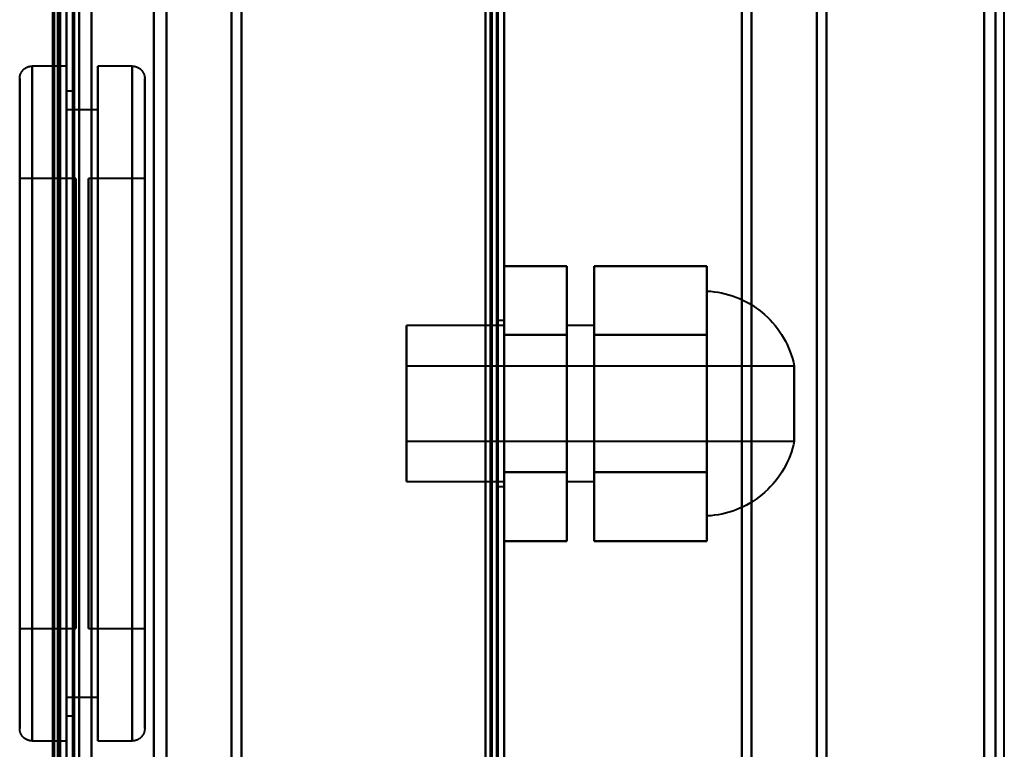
# Model space of a CAD drawing. Header units: millimetres. Extents: x -1352 to 2139, y -120 to 1046.
# Tile 63 of 77: x 546 to 625, y 626 to 684. Entities that reach past the tile are written whole.
import ezdxf

# ---------------------------------------------------------------- set-up
doc = ezdxf.new("R2010")
doc.units = ezdxf.units.MM
doc.layers.add('A-GENM', color=13, linetype='Continuous', lineweight=40)
doc.layers.add('G-IMPT', color=8, linetype='Continuous', lineweight=40)

# ---------------------------------------------------------------- blocks, each defined once
blk = doc.blocks.new('Maintenance r21 - Maintenance r21-755170-Avant')
at = {"layer": 'A-GENM'}
for p, q in [((585, 0), (585, 973.372)), ((585, 973.372), (585, 0))]:
    blk.add_line(p, q, dxfattribs=at)
blk = doc.blocks.new('Souche connecteur circulaire R23 - Souche connecteur circulaire R23-755164-Avant')
at = {"layer": 'A-GENM'}
for p, q in [((585, 770), (585, 612.5)), ((625, 612.5), (625, 770))]:
    blk.add_line(p, q, dxfattribs=at)
blk = doc.blocks.new('NEXA 1000 CALQUES_dwg-755156-Avant')
at = {"layer": 'G-IMPT'}
for p, q in [((585, 128.972), (585, 972.772)), ((549.5, 129.472), (549.5, 937.272)), ((550, 937.272), (550, 129.472)), ((549.3, 604.868), (549.3, 934.872)), ((549.3, 934.872), (549.3, 604.868)), ((550, 934.872), (550, 604.868)), ((549.3, 591.872), (549.3, 921.877)), ((549.3, 921.877), (549.3, 591.872)), ((564, 616.883), (564, 921.872)), ((564, 921.872), (564, 616.883)), ((584.5, 921.872), (584.5, 616.883)), ((584.5, 921.872), (584.5, 604.872)), ((584.5, 604.872), (584.5, 921.872)), ((584.5, 604.872), (584.5, 921.872)), ((585, 616.883), (585, 921.872)), ((585, 604.872), (585, 921.872)), ((585, 921.872), (585, 604.872)), ((585, 921.872), (585, 604.872)), ((604, 921.872), (604, 616.883)), ((604, 616.883), (604, 921.872)), ((551, 617.807), (551, 920.872)), ((558, 617.807), (558, 920.872)), ((558, 920.872), (558, 617.807)), ((563.198, 921.281), (563.198, 617.429)), ((563.198, 617.429), (563.198, 921.281)), ((604.773, 921.281), (604.773, 617.429)), ((604.773, 617.429), (604.773, 921.281)), ((610, 920.838), (610, 617.839)), ((610, 617.839), (610, 920.838)), ((623.387, 920.838), (623.387, 617.839)), ((623.387, 617.839), (623.387, 920.838)), ((556.99, 618.386), (556.99, 920.246)), ((556.99, 920.246), (556.99, 618.386)), ((610.773, 920.246), (610.773, 618.386)), ((610.773, 618.386), (610.773, 920.246)), ((624.3, 920.246), (624.3, 618.386)), ((624.3, 618.386), (624.3, 920.246)), ((564, 604.872), (564, 909.862)), ((564, 909.862), (564, 604.872)), ((604, 909.862), (604, 604.872)), ((604, 604.872), (604, 909.862)), ((551, 605.872), (551, 908.938)), ((558, 605.872), (558, 908.938)), ((558, 908.938), (558, 605.872)), ((563.198, 909.315), (563.198, 605.464)), ((563.198, 605.464), (563.198, 909.315)), ((604.773, 909.315), (604.773, 605.464)), ((604.773, 605.464), (604.773, 909.315)), ((610, 908.906), (610, 605.907)), ((610, 605.907), (610, 908.906)), ((623.387, 908.906), (623.387, 605.907)), ((623.387, 605.907), (623.387, 908.906)), ((549.3, 908.359), (549.3, 606.498)), ((610.773, 908.359), (610.773, 606.498)), ((610.773, 606.498), (610.773, 908.359)), ((624.3, 908.359), (624.3, 606.498)), ((624.3, 606.498), (624.3, 908.359)), ((549.3, 606.498), (549.3, 823.275)), ((549.3, 823.275), (549.3, 618.386)), ((551, 823.514), (551, 605.872)), ((585, 291.172), (585, 810.572)), ((550, 763.372), (550, 591.872)), ((550, 763.372), (550, 604.872)), ((550, 604.872), (550, 763.372)), ((550, 591.872), (550, 763.372)), ((550.5, 763.372), (550.5, 604.872)), ((550.5, 604.872), (550.5, 763.372)), ((556.99, 606.498), (556.99, 703.47)), ((556.99, 703.47), (556.99, 606.498)), ((550, 680.772), (547.25, 680.772)), ((547.25, 653.772), (547.25, 680.772)), ((547.25, 653.772), (547.25, 680.772)), ((547.25, 680.772), (547.25, 626.772)), ((547.25, 680.772), (547.25, 626.772)), ((550, 680.772), (550, 653.772)), ((550, 626.772), (550, 680.772)), ((550, 626.772), (550, 680.772)), ((555.25, 680.772), (552.5, 680.772)), ((552.5, 680.772), (552.5, 653.772)), ((552.5, 653.772), (552.5, 680.772)), ((555.25, 680.772), (555.25, 653.772)), ((555.25, 653.772), (555.25, 680.772)), ((555.25, 626.772), (555.25, 680.772)), ((546.25, 653.772), (546.25, 679.772)), ((546.25, 627.772), (546.25, 679.772)), ((546.25, 679.772), (546.25, 653.772)), ((556.25, 679.772), (556.25, 653.772)), ((556.25, 679.772), (556.25, 627.772)), ((556.25, 653.772), (556.25, 679.772)), ((550.5, 678.772), (550, 678.772)), ((550, 678.772), (550, 653.772)), ((550, 653.772), (550, 678.772)), ((550.5, 678.772), (550.5, 653.772)), ((550.5, 653.772), (550.5, 678.772)), ((552.5, 677.272), (550, 677.272)), ((550, 677.272), (550, 653.772)), ((550, 653.772), (550, 677.272)), ((552.5, 677.272), (552.5, 653.772)), ((552.5, 653.772), (552.5, 677.272)), ((550.75, 671.772), (546.25, 671.772)), ((546.25, 653.772), (546.25, 671.772)), ((546.25, 671.772), (546.25, 653.772)), ((550.75, 653.772), (550.75, 671.772)), ((550.75, 671.772), (550.75, 653.772)), ((556.25, 671.772), (551.75, 671.772)), ((551.75, 671.772), (551.75, 653.772)), ((551.75, 635.772), (551.75, 671.772)), ((551.75, 635.772), (551.75, 671.772)), ((556.25, 671.772), (556.25, 635.772)), ((556.25, 671.772), (556.25, 635.772)), ((556.25, 653.772), (556.25, 671.772)), ((601.2, 662.772), (601.2, 653.772)), ((601.2, 644.772), (601.2, 662.772)), ((601.2, 653.772), (601.2, 662.772)), ((585, 660.022), (577.2, 660.022)), ((577.2, 660.022), (577.2, 647.522)), ((577.2, 660.022), (577.2, 647.522)), ((577.2, 653.772), (577.2, 660.022)), ((585, 660.422), (584.5, 660.422)), ((584.5, 660.422), (584.5, 653.772)), ((584.5, 653.772), (584.5, 660.422)), ((585, 660.422), (585, 653.772)), ((585, 653.772), (585, 660.422)), ((585, 660.022), (585, 653.772)), ((585, 647.522), (585, 660.022)), ((585, 647.522), (585, 660.022)), ((592.2, 660.022), (590, 660.022)), ((590, 660.022), (590, 653.772)), ((590, 653.772), (590, 660.022)), ((592.2, 660.022), (592.2, 653.772)), ((592.2, 653.772), (592.2, 660.022)), ((608.2, 656.772), (577.2, 656.772)), ((577.2, 656.772), (577.2, 653.772)), ((577.2, 653.772), (577.2, 656.772)), ((608.2, 656.772), (608.2, 650.772)), ((608.2, 656.772), (608.2, 653.772)), ((608.2, 653.772), (608.2, 656.772)), ((546.25, 627.772), (546.25, 653.772)), ((546.25, 653.772), (546.25, 627.772)), ((546.25, 635.772), (546.25, 653.772)), ((546.25, 653.772), (546.25, 635.772)), ((547.25, 626.772), (547.25, 653.772)), ((550, 653.772), (550, 626.772)), ((550, 653.772), (550, 626.772)), ((550, 653.772), (550, 628.772)), ((550, 628.772), (550, 653.772)), ((550, 653.772), (550, 630.272)), ((550, 630.272), (550, 653.772)), ((550.5, 653.772), (550.5, 628.772)), ((550.5, 628.772), (550.5, 653.772)), ((550.75, 635.772), (550.75, 653.772)), ((550.75, 653.772), (550.75, 635.772)), ((551.75, 653.772), (551.75, 635.772)), ((551.75, 653.772), (551.75, 635.772)), ((552.5, 653.772), (552.5, 630.272)), ((552.5, 653.772), (552.5, 626.772)), ((552.5, 630.272), (552.5, 653.772)), ((552.5, 626.772), (552.5, 653.772)), ((555.25, 653.772), (555.25, 626.772)), ((555.25, 626.772), (555.25, 653.772)), ((556.25, 653.772), (556.25, 627.772)), ((556.25, 627.772), (556.25, 653.772)), ((556.25, 635.772), (556.25, 653.772)), ((556.25, 635.772), (556.25, 653.772)), ((577.2, 653.772), (577.2, 650.772)), ((577.2, 650.772), (577.2, 653.772)), ((577.2, 647.522), (577.2, 653.772)), ((577.2, 647.522), (577.2, 653.772)), ((584.5, 653.772), (584.5, 647.122)), ((584.5, 647.122), (584.5, 653.772)), ((585, 653.772), (585, 647.522)), ((585, 653.772), (585, 647.522)), ((585, 653.772), (585, 647.122)), ((585, 647.122), (585, 653.772)), ((590, 653.772), (590, 647.522)), ((590, 647.522), (590, 653.772)), ((592.2, 653.772), (592.2, 647.522)), ((592.2, 647.522), (592.2, 653.772)), ((601.2, 653.772), (601.2, 644.772)), ((601.2, 644.772), (601.2, 653.772)), ((608.2, 653.772), (608.2, 650.772)), ((608.2, 650.772), (608.2, 653.772)), ((577.2, 650.772), (608.2, 650.772)), ((577.2, 647.522), (585, 647.522)), ((590, 647.522), (592.2, 647.522)), ((584.5, 647.122), (585, 647.122)), ((546.25, 635.772), (550.75, 635.772)), ((551.75, 635.772), (556.25, 635.772)), ((550, 630.272), (552.5, 630.272)), ((550, 628.772), (550.5, 628.772)), ((547.25, 626.772), (550, 626.772)), ((552.5, 626.772), (555.25, 626.772))]:
    blk.add_line(p, q, dxfattribs=at)
at = {"layer": 'G-IMPT', "flags": 128}
for points in [[(584.4, 972.772), (584.4, 761.822), (584.4, 550.872), (584.4, 339.922), (584.4, 128.972)], [(584.4, 972.772), (584.4, 761.822), (584.4, 550.872), (584.4, 339.922), (584.4, 128.972)], [(584.4, 128.972), (584.4, 339.922), (584.4, 550.872), (584.4, 761.822), (584.4, 972.772)], [(584.5, 128.972), (584.5, 339.922), (584.5, 550.872), (584.5, 761.822), (584.5, 972.772)], [(585, 128.972), (585, 339.922), (585, 550.872), (585, 761.822), (585, 972.772)], [(585, 972.772), (585, 761.822), (585, 550.872), (585, 339.922), (585, 128.972)], [(583.9, 129.472), (583.9, 340.172), (583.9, 550.872), (583.9, 761.572), (583.9, 972.272)], [(583.9, 129.472), (583.9, 340.172), (583.9, 550.872), (583.9, 761.572), (583.9, 972.272)], [(583.9, 972.272), (583.9, 761.572), (583.9, 550.872), (583.9, 340.172), (583.9, 129.472)], [(584, 972.272), (584, 761.572), (584, 550.872), (584, 340.172), (584, 129.472)], [(584, 129.472), (584, 340.172), (584, 550.872), (584, 761.572), (584, 972.272)], [(584, 972.272), (584, 761.572), (584, 550.872), (584, 340.172), (584, 129.472)], [(584.5, 972.272), (584.5, 761.572), (584.5, 550.872), (584.5, 340.172), (584.5, 129.472)], [(584.5, 129.472), (584.5, 340.172), (584.5, 550.872), (584.5, 761.572), (584.5, 972.272)], [(584.5, 129.472), (584.5, 340.172), (584.5, 550.872), (584.5, 761.572), (584.5, 972.272)], [(584.5, 972.272), (584.5, 761.572), (584.5, 550.872), (584.5, 340.172), (584.5, 129.472)], [(584.5, 972.272), (584.5, 761.572), (584.5, 550.872), (584.5, 340.172), (584.5, 129.472)], [(584.5, 129.472), (584.5, 340.172), (584.5, 550.872), (584.5, 761.572), (584.5, 972.272)], [(548.9, 937.272), (548.9, 743.297), (548.9, 549.322), (548.9, 355.347), (548.9, 161.372)], [(548.9, 161.372), (548.9, 355.347), (548.9, 549.322), (548.9, 743.297), (548.9, 937.272)], [(549, 129.372), (549, 331.372), (549, 533.372), (549, 735.372), (549, 937.372)], [(549, 937.372), (549, 735.372), (549, 533.372), (549, 331.372), (549, 129.372)], [(549, 129.472), (549, 331.422), (549, 533.372), (549, 735.322), (549, 937.272)], [(549, 937.272), (549, 735.322), (549, 533.372), (549, 331.422), (549, 129.472)], [(549.4, 937.772), (549.4, 735.572), (549.4, 533.372), (549.4, 331.172), (549.4, 128.972)], [(549.4, 128.972), (549.4, 331.172), (549.4, 533.372), (549.4, 735.572), (549.4, 937.772)], [(549.4, 128.972), (549.4, 331.172), (549.4, 533.372), (549.4, 735.572), (549.4, 937.772)], [(549.5, 937.772), (549.5, 735.572), (549.5, 533.372), (549.5, 331.172), (549.5, 128.972)], [(549.5, 937.272), (549.5, 735.322), (549.5, 533.372), (549.5, 331.422), (549.5, 129.472)], [(549.5, 129.472), (549.5, 331.422), (549.5, 533.372), (549.5, 735.322), (549.5, 937.272)], [(549.5, 937.272), (549.5, 735.322), (549.5, 533.372), (549.5, 331.422), (549.5, 129.472)], [(549.5, 129.472), (549.5, 331.422), (549.5, 533.372), (549.5, 735.322), (549.5, 937.272)], [(549.5, 129.472), (549.5, 331.422), (549.5, 533.372), (549.5, 735.322), (549.5, 937.272)], [(549.5, 937.272), (549.5, 735.322), (549.5, 533.372), (549.5, 331.422), (549.5, 129.472)], [(550, 937.772), (550, 735.572), (550, 533.372), (550, 331.172), (550, 128.972)], [(550, 128.972), (550, 331.172), (550, 533.372), (550, 735.572), (550, 937.772)], [(550, 129.472), (550, 331.422), (550, 533.372), (550, 735.322), (550, 937.272)], [(550, 937.272), (550, 735.322), (550, 533.372), (550, 331.422), (550, 129.472)], [(550, 937.272), (550, 743.297), (550, 549.322), (550, 355.347), (550, 161.372)], [(550, 129.472), (550, 331.422), (550, 533.372), (550, 735.322), (550, 937.272)], [(550, 161.372), (550, 355.347), (550, 549.322), (550, 743.297), (550, 937.272)], [(550, 937.272), (550, 735.322), (550, 533.372), (550, 331.422), (550, 129.472)], [(550.5, 129.472), (550.5, 331.422), (550.5, 533.372), (550.5, 735.322), (550.5, 937.272)], [(550.5, 937.272), (550.5, 735.322), (550.5, 533.372), (550.5, 331.422), (550.5, 129.472)], [(550.6, 129.472), (550.6, 331.422), (550.6, 533.372), (550.6, 735.322), (550.6, 937.272)], [(550.6, 937.272), (550.6, 735.322), (550.6, 533.372), (550.6, 331.422), (550.6, 129.472)], [(550.6, 129.472), (550.6, 331.422), (550.6, 533.372), (550.6, 735.322), (550.6, 937.272)], [(550.6, 129.472), (550.6, 331.422), (550.6, 533.372), (550.6, 735.322), (550.6, 937.272)], [(550.6, 937.272), (550.6, 735.322), (550.6, 533.372), (550.6, 331.422), (550.6, 129.472)], [(550.6, 937.272), (550.6, 735.322), (550.6, 533.372), (550.6, 331.422), (550.6, 129.472)], [(552, 937.772), (552, 735.572), (552, 533.372), (552, 331.172), (552, 128.972)], [(552, 128.972), (552, 331.172), (552, 533.372), (552, 735.572), (552, 937.772)], [(552, 937.772), (552, 735.572), (552, 533.372), (552, 331.172), (552, 128.972)], [(552, 128.972), (552, 331.172), (552, 533.372), (552, 735.572), (552, 937.772)], [(552, 937.272), (552, 735.322), (552, 533.372), (552, 331.422), (552, 129.472)], [(552, 129.472), (552, 331.422), (552, 533.372), (552, 735.322), (552, 937.272)], [(552, 937.272), (552, 735.322), (552, 533.372), (552, 331.422), (552, 129.472)], [(552, 129.472), (552, 331.422), (552, 533.372), (552, 735.322), (552, 937.272)], [(583.5, 937.272), (583.5, 735.322), (583.5, 533.372), (583.5, 331.422), (583.5, 129.472)], [(583.5, 129.472), (583.5, 331.422), (583.5, 533.372), (583.5, 735.322), (583.5, 937.272)], [(583.5, 129.472), (583.5, 331.422), (583.5, 533.372), (583.5, 735.322), (583.5, 937.272)], [(583.5, 937.272), (583.5, 735.322), (583.5, 533.372), (583.5, 331.422), (583.5, 129.472)], [(584.4, 128.972), (584.4, 331.172), (584.4, 533.372), (584.4, 735.572), (584.4, 937.772)], [(584.4, 128.972), (584.4, 331.172), (584.4, 533.372), (584.4, 735.572), (584.4, 937.772)], [(584.4, 937.772), (584.4, 735.572), (584.4, 533.372), (584.4, 331.172), (584.4, 128.972)], [(584.5, 937.772), (584.5, 735.572), (584.5, 533.372), (584.5, 331.172), (584.5, 128.972)], [(585, 937.772), (585, 735.572), (585, 533.372), (585, 331.172), (585, 128.972)], [(585, 128.972), (585, 331.172), (585, 533.372), (585, 735.572), (585, 937.772)], [(583.5, 810.572), (583.5, 680.722), (583.5, 550.872), (583.5, 421.022), (583.5, 291.172)], [(583.5, 291.172), (583.5, 421.022), (583.5, 550.872), (583.5, 680.722), (583.5, 810.572)], [(583.5, 810.572), (583.5, 680.722), (583.5, 550.872), (583.5, 421.022), (583.5, 291.172)], [(583.5, 291.172), (583.5, 421.022), (583.5, 550.872), (583.5, 680.722), (583.5, 810.572)], [(584.4, 810.572), (584.4, 680.722), (584.4, 550.872), (584.4, 421.022), (584.4, 291.172)], [(584.4, 810.572), (584.4, 680.722), (584.4, 550.872), (584.4, 421.022), (584.4, 291.172)], [(584.4, 291.172), (584.4, 421.022), (584.4, 550.872), (584.4, 680.722), (584.4, 810.572)], [(584.5, 291.172), (584.5, 421.022), (584.5, 550.872), (584.5, 680.722), (584.5, 810.572)], [(585, 291.172), (585, 421.022), (585, 550.872), (585, 680.722), (585, 810.572)], [(585, 810.572), (585, 680.722), (585, 550.872), (585, 421.022), (585, 291.172)], [(585, 810.572), (585, 680.722), (585, 550.872), (585, 421.022), (585, 291.172)], [(585, 291.172), (585, 421.022), (585, 550.872), (585, 680.722), (585, 810.572)], [(546.25, 679.772), (546.251, 679.812), (546.253, 679.852), (546.257, 679.892), (546.263, 679.932), (546.27, 679.971), (546.279, 680.01), (546.289, 680.049), (546.301, 680.087), (546.314, 680.125), (546.329, 680.162), (546.345, 680.198), (546.363, 680.234), (546.382, 680.269), (546.403, 680.303), (546.425, 680.337), (546.448, 680.369), (546.472, 680.401), (546.498, 680.432), (546.525, 680.461), (546.553, 680.49), (546.583, 680.517), (546.613, 680.543), (546.644, 680.568), (546.676, 680.591), (546.71, 680.614), (546.744, 680.635), (546.779, 680.654), (546.814, 680.672), (546.851, 680.689), (546.888, 680.704), (546.925, 680.718), (546.963, 680.73), (547.002, 680.741), (547.041, 680.75), (547.08, 680.758), (547.12, 680.764), (547.159, 680.768), (547.199, 680.771), (547.239, 680.772), (547.25, 680.772)], [(555.25, 680.772), (555.29, 680.772), (555.33, 680.769), (555.37, 680.765), (555.409, 680.76), (555.449, 680.752), (555.488, 680.744), (555.526, 680.733), (555.565, 680.722), (555.602, 680.708), (555.639, 680.693), (555.676, 680.677), (555.712, 680.659), (555.747, 680.64), (555.781, 680.62), (555.815, 680.598), (555.847, 680.574), (555.879, 680.55), (555.909, 680.524), (555.939, 680.497), (555.967, 680.469), (555.995, 680.44), (556.021, 680.409), (556.046, 680.378), (556.069, 680.346), (556.091, 680.313), (556.112, 680.279), (556.132, 680.244), (556.15, 680.208), (556.167, 680.172), (556.182, 680.135), (556.196, 680.097), (556.208, 680.059), (556.219, 680.02), (556.228, 679.982), (556.235, 679.942), (556.241, 679.903), (556.246, 679.863), (556.249, 679.823), (556.25, 679.783), (556.25, 679.772)], [(546.25, 679.772), (546.25, 679.752), (546.25, 679.689), (546.25, 679.585), (546.25, 679.44), (546.25, 679.254), (546.25, 679.027), (546.25, 678.76), (546.25, 678.452), (546.25, 678.106), (546.25, 677.72), (546.25, 677.296), (546.25, 676.834), (546.25, 676.336), (546.25, 675.801), (546.25, 675.231), (546.25, 674.627), (546.25, 673.989), (546.25, 673.319), (546.25, 672.618), (546.25, 671.887), (546.25, 671.126), (546.25, 670.338), (546.25, 669.524), (546.25, 668.684), (546.25, 667.82), (546.25, 666.934), (546.25, 666.027), (546.25, 665.1), (546.25, 664.155), (546.25, 663.194), (546.25, 662.217), (546.25, 661.227), (546.25, 660.225), (546.25, 659.213), (546.25, 658.191), (546.25, 657.163), (546.25, 656.13), (546.25, 655.092), (546.25, 654.053), (546.25, 653.013), (546.25, 651.974), (546.25, 650.939), (546.25, 649.907), (546.25, 648.882), (546.25, 647.865), (546.25, 646.857), (546.25, 645.86), (546.25, 644.876), (546.25, 643.907), (546.25, 642.952), (546.25, 642.016), (546.25, 641.098), (546.25, 640.2), (546.25, 639.324), (546.25, 638.471), (546.25, 637.643), (546.25, 636.84), (546.25, 636.065), (546.25, 635.318), (546.25, 634.6), (546.25, 633.913), (546.25, 633.258), (546.25, 632.636), (546.25, 632.047), (546.25, 631.493), (546.25, 630.975), (546.25, 630.493), (546.25, 630.049), (546.25, 629.642), (546.25, 629.275), (546.25, 628.946), (546.25, 628.657), (546.25, 628.408), (546.25, 628.2), (546.25, 628.032), (546.25, 627.906), (546.25, 627.822), (546.25, 627.778), (546.25, 627.772)], [(546.25, 627.772), (546.25, 627.793), (546.25, 627.855), (546.25, 627.959), (546.25, 628.104), (546.25, 628.291), (546.25, 628.518), (546.25, 628.785), (546.25, 629.092), (546.25, 629.439), (546.25, 629.825), (546.25, 630.249), (546.25, 630.71), (546.25, 631.209), (546.25, 631.744), (546.25, 632.314), (546.25, 632.918), (546.25, 633.555), (546.25, 634.225), (546.25, 634.927), (546.25, 635.658), (546.25, 636.418), (546.25, 637.206), (546.25, 638.021), (546.25, 638.861), (546.25, 639.724), (546.25, 640.611), (546.25, 641.518), (546.25, 642.445), (546.25, 643.389), (546.25, 644.351), (546.25, 645.328), (546.25, 646.318), (546.25, 647.32), (546.25, 648.332), (546.25, 649.353), (546.25, 650.381), (546.25, 651.415), (546.25, 652.452), (546.25, 653.492), (546.25, 654.531), (546.25, 655.57), (546.25, 656.606), (546.25, 657.637), (546.25, 658.662), (546.25, 659.68), (546.25, 660.687), (546.25, 661.684), (546.25, 662.668), (546.25, 663.638), (546.25, 664.592), (546.25, 665.529), (546.25, 666.447), (546.25, 667.345), (546.25, 668.22), (546.25, 669.073), (546.25, 669.902), (546.25, 670.704), (546.25, 671.48), (546.25, 672.227), (546.25, 672.945), (546.25, 673.631), (546.25, 674.287), (546.25, 674.909), (546.25, 675.498), (546.25, 676.051), (546.25, 676.57), (546.25, 677.051), (546.25, 677.496), (546.25, 677.902), (546.25, 678.27), (546.25, 678.599), (546.25, 678.888), (546.25, 679.137), (546.25, 679.345), (546.25, 679.512), (546.25, 679.638), (546.25, 679.723), (546.25, 679.766), (546.25, 679.772)], [(556.25, 627.772), (556.25, 627.793), (556.25, 627.855), (556.25, 627.959), (556.25, 628.104), (556.25, 628.291), (556.25, 628.518), (556.25, 628.785), (556.25, 629.092), (556.25, 629.439), (556.25, 629.825), (556.25, 630.249), (556.25, 630.71), (556.25, 631.209), (556.25, 631.744), (556.25, 632.314), (556.25, 632.918), (556.25, 633.555), (556.25, 634.225), (556.25, 634.927), (556.25, 635.658), (556.25, 636.418), (556.25, 637.206), (556.25, 638.021), (556.25, 638.861), (556.25, 639.724), (556.25, 640.611), (556.25, 641.518), (556.25, 642.445), (556.25, 643.389), (556.25, 644.351), (556.25, 645.328), (556.25, 646.318), (556.25, 647.32), (556.25, 648.332), (556.25, 649.353), (556.25, 650.381), (556.25, 651.415), (556.25, 652.452), (556.25, 653.492), (556.25, 654.531), (556.25, 655.57), (556.25, 656.606), (556.25, 657.637), (556.25, 658.662), (556.25, 659.68), (556.25, 660.687), (556.25, 661.684), (556.25, 662.668), (556.25, 663.638), (556.25, 664.592), (556.25, 665.529), (556.25, 666.447), (556.25, 667.345), (556.25, 668.22), (556.25, 669.073), (556.25, 669.902), (556.25, 670.704), (556.25, 671.48), (556.25, 672.227), (556.25, 672.945), (556.25, 673.631), (556.25, 674.287), (556.25, 674.909), (556.25, 675.498), (556.25, 676.051), (556.25, 676.57), (556.25, 677.051), (556.25, 677.496), (556.25, 677.902), (556.25, 678.27), (556.25, 678.599), (556.25, 678.888), (556.25, 679.137), (556.25, 679.345), (556.25, 679.512), (556.25, 679.638), (556.25, 679.723), (556.25, 679.766), (556.25, 679.772)], [(556.25, 679.772), (556.25, 679.752), (556.25, 679.689), (556.25, 679.585), (556.25, 679.44), (556.25, 679.254), (556.25, 679.027), (556.25, 678.76), (556.25, 678.452), (556.25, 678.106), (556.25, 677.72), (556.25, 677.296), (556.25, 676.834), (556.25, 676.336), (556.25, 675.801), (556.25, 675.231), (556.25, 674.627), (556.25, 673.989), (556.25, 673.319), (556.25, 672.618), (556.25, 671.887), (556.25, 671.126), (556.25, 670.338), (556.25, 669.524), (556.25, 668.684), (556.25, 667.82), (556.25, 666.934), (556.25, 666.027), (556.25, 665.1), (556.25, 664.155), (556.25, 663.194), (556.25, 662.217), (556.25, 661.227), (556.25, 660.225), (556.25, 659.213), (556.25, 658.191), (556.25, 657.163), (556.25, 656.13), (556.25, 655.092), (556.25, 654.053), (556.25, 653.013), (556.25, 651.974), (556.25, 650.939), (556.25, 649.907), (556.25, 648.882), (556.25, 647.865), (556.25, 646.857), (556.25, 645.86), (556.25, 644.876), (556.25, 643.907), (556.25, 642.952), (556.25, 642.016), (556.25, 641.098), (556.25, 640.2), (556.25, 639.324), (556.25, 638.471), (556.25, 637.643), (556.25, 636.84), (556.25, 636.065), (556.25, 635.318), (556.25, 634.6), (556.25, 633.913), (556.25, 633.258), (556.25, 632.636), (556.25, 632.047), (556.25, 631.493), (556.25, 630.975), (556.25, 630.493), (556.25, 630.049), (556.25, 629.642), (556.25, 629.275), (556.25, 628.946), (556.25, 628.657), (556.25, 628.408), (556.25, 628.2), (556.25, 628.032), (556.25, 627.906), (556.25, 627.822), (556.25, 627.778), (556.25, 627.772)], [(585, 659.272), (585, 660.647), (585, 662.022), (585, 663.397), (585, 664.772)], [(585, 664.772), (586.25, 664.772), (587.5, 664.772), (588.75, 664.772), (590, 664.772)], [(590, 664.772), (588.75, 664.772), (587.5, 664.772), (586.25, 664.772), (585, 664.772)], [(585, 664.772), (585, 663.397), (585, 662.022), (585, 660.647), (585, 659.272)], [(585, 659.272), (585, 660.647), (585, 662.022), (585, 663.397), (585, 664.772)], [(585, 664.772), (585, 663.397), (585, 662.022), (585, 660.647), (585, 659.272)], [(590, 659.272), (590, 660.647), (590, 662.022), (590, 663.397), (590, 664.772)], [(590, 664.772), (590, 663.397), (590, 662.022), (590, 660.647), (590, 659.272)], [(590, 664.772), (590, 663.397), (590, 662.022), (590, 660.647), (590, 659.272)], [(590, 659.272), (590, 660.647), (590, 662.022), (590, 663.397), (590, 664.772)], [(592.2, 659.272), (592.2, 660.647), (592.2, 662.022), (592.2, 663.397), (592.2, 664.772)], [(592.2, 664.772), (592.2, 663.397), (592.2, 662.022), (592.2, 660.647), (592.2, 659.272)], [(592.2, 659.272), (592.2, 660.647), (592.2, 662.022), (592.2, 663.397), (592.2, 664.772)], [(592.2, 664.772), (594.45, 664.772), (596.7, 664.772), (598.95, 664.772), (601.2, 664.772)], [(592.2, 664.772), (592.2, 663.397), (592.2, 662.022), (592.2, 660.647), (592.2, 659.272)], [(601.2, 664.772), (598.95, 664.772), (596.7, 664.772), (594.45, 664.772), (592.2, 664.772)], [(601.2, 659.272), (601.2, 660.647), (601.2, 662.022), (601.2, 663.397), (601.2, 664.772)], [(601.2, 664.772), (601.2, 663.397), (601.2, 662.022), (601.2, 660.647), (601.2, 659.272)], [(601.2, 664.772), (601.2, 663.397), (601.2, 662.022), (601.2, 660.647), (601.2, 659.272)], [(601.2, 659.272), (601.2, 660.647), (601.2, 662.022), (601.2, 663.397), (601.2, 664.772)], [(601.2, 662.772), (601.499, 662.752), (601.798, 662.72), (602.094, 662.677), (602.389, 662.621), (602.681, 662.553), (602.971, 662.474), (603.257, 662.384), (603.539, 662.282), (603.817, 662.169), (604.09, 662.045), (604.358, 661.91), (604.62, 661.764), (604.876, 661.608), (605.126, 661.442), (605.369, 661.266), (605.605, 661.081), (605.833, 660.886), (606.053, 660.682), (606.265, 660.47), (606.468, 660.249), (606.662, 660.02), (606.847, 659.784), (607.022, 659.541), (607.188, 659.29), (607.343, 659.034), (607.488, 658.771), (607.622, 658.503), (607.746, 658.229), (607.858, 657.951), (607.959, 657.669), (608.049, 657.383), (608.128, 657.093), (608.194, 656.801), (608.2, 656.772)], [(585, 648.272), (585, 651.022), (585, 653.772), (585, 656.522), (585, 659.272)], [(585, 659.272), (586.25, 659.272), (587.5, 659.272), (588.75, 659.272), (590, 659.272)], [(590, 659.272), (588.75, 659.272), (587.5, 659.272), (586.25, 659.272), (585, 659.272)], [(590, 659.272), (588.75, 659.272), (587.5, 659.272), (586.25, 659.272), (585, 659.272)], [(585, 659.272), (585, 656.522), (585, 653.772), (585, 651.022), (585, 648.272)], [(585, 659.272), (586.25, 659.272), (587.5, 659.272), (588.75, 659.272), (590, 659.272)], [(585, 648.272), (585, 651.022), (585, 653.772), (585, 656.522), (585, 659.272)], [(585, 659.272), (585, 656.522), (585, 653.772), (585, 651.022), (585, 648.272)], [(590, 648.272), (590, 651.022), (590, 653.772), (590, 656.522), (590, 659.272)], [(590, 659.272), (590, 656.522), (590, 653.772), (590, 651.022), (590, 648.272)], [(590, 659.272), (590, 656.522), (590, 653.772), (590, 651.022), (590, 648.272)], [(590, 648.272), (590, 651.022), (590, 653.772), (590, 656.522), (590, 659.272)], [(592.2, 648.272), (592.2, 651.022), (592.2, 653.772), (592.2, 656.522), (592.2, 659.272)], [(592.2, 659.272), (592.2, 656.522), (592.2, 653.772), (592.2, 651.022), (592.2, 648.272)], [(601.2, 659.272), (598.95, 659.272), (596.7, 659.272), (594.45, 659.272), (592.2, 659.272)], [(592.2, 659.272), (592.2, 656.522), (592.2, 653.772), (592.2, 651.022), (592.2, 648.272)], [(592.2, 648.272), (592.2, 651.022), (592.2, 653.772), (592.2, 656.522), (592.2, 659.272)], [(592.2, 659.272), (594.45, 659.272), (596.7, 659.272), (598.95, 659.272), (601.2, 659.272)], [(601.2, 659.272), (598.95, 659.272), (596.7, 659.272), (594.45, 659.272), (592.2, 659.272)], [(592.2, 659.272), (594.45, 659.272), (596.7, 659.272), (598.95, 659.272), (601.2, 659.272)], [(601.2, 648.272), (601.2, 651.022), (601.2, 653.772), (601.2, 656.522), (601.2, 659.272)], [(601.2, 659.272), (601.2, 656.522), (601.2, 653.772), (601.2, 651.022), (601.2, 648.272)], [(601.2, 648.272), (601.2, 651.022), (601.2, 653.772), (601.2, 656.522), (601.2, 659.272)], [(601.2, 659.272), (601.2, 656.522), (601.2, 653.772), (601.2, 651.022), (601.2, 648.272)], [(608.2, 650.772), (608.134, 650.48), (608.057, 650.19), (607.969, 649.903), (607.868, 649.62), (607.757, 649.342), (607.635, 649.068), (607.501, 648.799), (607.358, 648.536), (607.203, 648.279), (607.039, 648.028), (606.864, 647.784), (606.681, 647.547), (606.487, 647.317), (606.285, 647.096), (606.074, 646.883), (605.854, 646.678), (605.627, 646.482), (605.392, 646.296), (605.15, 646.119), (604.901, 645.952), (604.645, 645.795), (604.383, 645.649), (604.116, 645.513), (603.843, 645.387), (603.566, 645.273), (603.284, 645.17), (602.998, 645.078), (602.709, 644.998), (602.417, 644.93), (602.123, 644.873), (601.826, 644.828), (601.528, 644.795), (601.229, 644.774), (601.2, 644.772)], [(585, 642.772), (585, 644.147), (585, 645.522), (585, 646.897), (585, 648.272)], [(585, 648.272), (586.25, 648.272), (587.5, 648.272), (588.75, 648.272), (590, 648.272)], [(590, 648.272), (588.75, 648.272), (587.5, 648.272), (586.25, 648.272), (585, 648.272)], [(590, 648.272), (588.75, 648.272), (587.5, 648.272), (586.25, 648.272), (585, 648.272)], [(585, 648.272), (585, 646.897), (585, 645.522), (585, 644.147), (585, 642.772)], [(585, 648.272), (586.25, 648.272), (587.5, 648.272), (588.75, 648.272), (590, 648.272)], [(585, 648.272), (585, 646.897), (585, 645.522), (585, 644.147), (585, 642.772)], [(585, 642.772), (585, 644.147), (585, 645.522), (585, 646.897), (585, 648.272)], [(590, 648.272), (590, 646.897), (590, 645.522), (590, 644.147), (590, 642.772)], [(590, 642.772), (590, 644.147), (590, 645.522), (590, 646.897), (590, 648.272)], [(590, 648.272), (590, 646.897), (590, 645.522), (590, 644.147), (590, 642.772)], [(590, 642.772), (590, 644.147), (590, 645.522), (590, 646.897), (590, 648.272)], [(592.2, 648.272), (592.2, 646.897), (592.2, 645.522), (592.2, 644.147), (592.2, 642.772)], [(592.2, 642.772), (592.2, 644.147), (592.2, 645.522), (592.2, 646.897), (592.2, 648.272)], [(592.2, 648.272), (592.2, 646.897), (592.2, 645.522), (592.2, 644.147), (592.2, 642.772)], [(601.2, 648.272), (598.95, 648.272), (596.7, 648.272), (594.45, 648.272), (592.2, 648.272)], [(592.2, 648.272), (594.45, 648.272), (596.7, 648.272), (598.95, 648.272), (601.2, 648.272)], [(592.2, 642.772), (592.2, 644.147), (592.2, 645.522), (592.2, 646.897), (592.2, 648.272)], [(592.2, 648.272), (594.45, 648.272), (596.7, 648.272), (598.95, 648.272), (601.2, 648.272)], [(601.2, 648.272), (598.95, 648.272), (596.7, 648.272), (594.45, 648.272), (592.2, 648.272)], [(601.2, 648.272), (601.2, 646.897), (601.2, 645.522), (601.2, 644.147), (601.2, 642.772)], [(601.2, 642.772), (601.2, 644.147), (601.2, 645.522), (601.2, 646.897), (601.2, 648.272)], [(601.2, 642.772), (601.2, 644.147), (601.2, 645.522), (601.2, 646.897), (601.2, 648.272)], [(601.2, 648.272), (601.2, 646.897), (601.2, 645.522), (601.2, 644.147), (601.2, 642.772)], [(590, 642.772), (588.75, 642.772), (587.5, 642.772), (586.25, 642.772), (585, 642.772)], [(585, 642.772), (586.25, 642.772), (587.5, 642.772), (588.75, 642.772), (590, 642.772)], [(592.2, 642.772), (594.45, 642.772), (596.7, 642.772), (598.95, 642.772), (601.2, 642.772)], [(601.2, 642.772), (598.95, 642.772), (596.7, 642.772), (594.45, 642.772), (592.2, 642.772)], [(547.25, 626.772), (547.21, 626.773), (547.17, 626.776), (547.13, 626.779), (547.091, 626.785), (547.051, 626.792), (547.012, 626.801), (546.974, 626.811), (546.935, 626.823), (546.898, 626.836), (546.861, 626.851), (546.824, 626.868), (546.788, 626.885), (546.753, 626.904), (546.719, 626.925), (546.685, 626.947), (546.653, 626.97), (546.621, 626.995), (546.591, 627.02), (546.561, 627.047), (546.533, 627.076), (546.505, 627.105), (546.479, 627.135), (546.454, 627.166), (546.431, 627.199), (546.409, 627.232), (546.388, 627.266), (546.368, 627.301), (546.35, 627.337), (546.333, 627.373), (546.318, 627.41), (546.304, 627.448), (546.292, 627.486), (546.281, 627.524), (546.272, 627.563), (546.265, 627.602), (546.259, 627.642), (546.254, 627.682), (546.251, 627.722), (546.25, 627.762), (546.25, 627.772)], [(556.25, 627.772), (556.249, 627.732), (556.247, 627.692), (556.243, 627.653), (556.237, 627.613), (556.23, 627.574), (556.221, 627.535), (556.211, 627.496), (556.199, 627.458), (556.186, 627.42), (556.171, 627.383), (556.155, 627.346), (556.137, 627.311), (556.118, 627.275), (556.097, 627.241), (556.075, 627.208), (556.052, 627.175), (556.028, 627.144), (556.002, 627.113), (555.975, 627.083), (555.947, 627.055), (555.917, 627.028), (555.887, 627.002), (555.856, 626.977), (555.824, 626.953), (555.79, 626.931), (555.756, 626.91), (555.721, 626.89), (555.686, 626.872), (555.649, 626.856), (555.612, 626.84), (555.575, 626.827), (555.537, 626.814), (555.498, 626.804), (555.459, 626.794), (555.42, 626.787), (555.38, 626.781), (555.341, 626.776), (555.301, 626.774), (555.261, 626.772), (555.25, 626.772)]]:
    blk.add_lwpolyline(points, dxfattribs=at)

msp = doc.modelspace()

# ---------------------------------------------------------------- linework, layer by layer
at = {"color": 94, "lineweight": 30}
msp.add_line((625, 612.5), (625, 927.5), dxfattribs=at)
msp.add_line((625, 612.5), (625, 927.5), dxfattribs=at)
at = {"color": 1, "lineweight": 30}
msp.add_line((625, 612.5), (625, 927.5), dxfattribs=at)

# ---------------------------------------------------------------- block references
at = {"layer": 'A-GENM'}
for name in ['Maintenance r21 - Maintenance r21-755170-Avant', 'Souche connecteur circulaire R23 - Souche connecteur circulaire R23-755164-Avant']:
    msp.add_blockref(name, (0, 0), dxfattribs=at)
at = {"layer": 'G-IMPT'}
msp.add_blockref('NEXA 1000 CALQUES_dwg-755156-Avant', (0, 0), dxfattribs=at)

doc.saveas('drawing.dxf')
